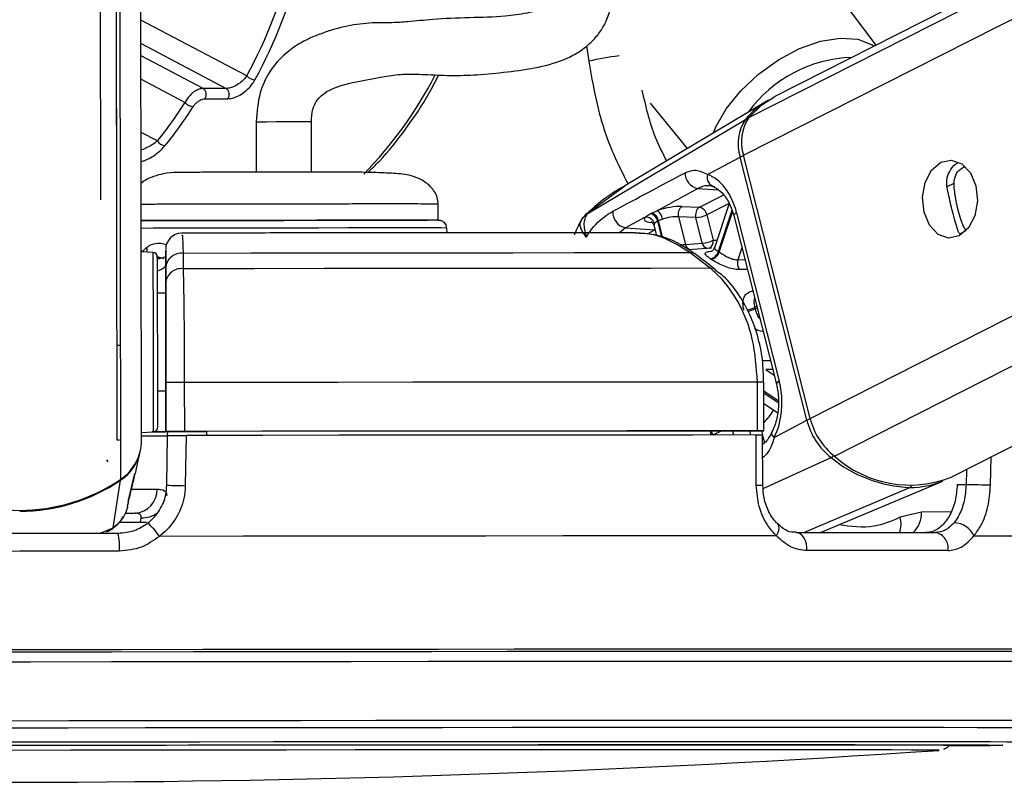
# Model space of a CAD drawing. Header units: millimetres. Extents: x 10 to 13239, y 20 to 10604.
# Tile 123 of 130: x 11790 to 11850, y 2927 to 2973. Entities that reach past the tile are written whole.
import ezdxf

# ---------------------------------------------------------------- set-up
doc = ezdxf.new("R2010")
doc.units = ezdxf.units.MM

msp = doc.modelspace()

# ---------------------------------------------------------------- linework, layer by layer
at = {"color": 8, "linetype": 'Continuous', "lineweight": 25}
for p, q in [((11834.166, 2965.124), (12104.04, 3101.87)), ((11834.488, 2967.442), (12099.864, 3101.908)), ((11838.262, 2948.955), (12139.407, 3101.546)), ((11839.758, 2946.638), (12145.37, 3101.491)), ((11795.867, 2945.213), (11795.671, 3090.889)), ((11803.621, 2970.001), (11797.114, 2973.423)), ((11797.116, 2971.984), (11802.35, 2969.231)), ((11824.519, 2971.856), (11824.65, 2970.899)), ((11800.935, 2969.231), (11797.117, 2971.239)), ((11797.119, 2969.8), (11799.832, 2968.373)), ((11798.125, 2966.005), (11797.124, 2966.532)), ((11846.648, 2963.184), (11847.115, 2963.421)), ((11826.878, 2963.236), (11824.55, 2961.523)), ((11831.361, 2963.081), (11832.618, 2962.995)), ((11831.451, 2961.933), (11832.949, 2962.692)), ((11833.277, 2962.158), (11831.905, 2961.463)), ((11824.574, 2961.532), (11824.55, 2961.523)), ((11833.453, 2961.732), (11832.613, 2959.219)), ((11832.672, 2959.179), (11833.49, 2961.627)), ((11828.557, 2960.994), (11828.454, 2961.004)), ((11828.883, 2961.076), (11829.134, 2960.087)), ((11829.209, 2960.061), (11828.944, 2961.106)), ((11826.916, 2960.668), (11826.548, 2960.364)), ((11828.71, 2960.545), (11828.724, 2960.552)), ((11828.726, 2960.543), (11828.71, 2960.545)), ((11847.473, 2960.304), (11847.855, 2960.498)), ((11834.064, 2959.436), (11833.819, 2958.704)), ((11798.322, 2958.787), (11798.074, 2958.875)), ((11833.819, 2958.704), (11834.247, 2958.712)), ((11834.976, 2955.835), (11834.857, 2955.774)), ((11834.878, 2955.687), (11834.998, 2955.748)), ((11835.335, 2952.504), (11835.816, 2952.521)), ((11835.956, 2951.968), (11835.53, 2951.951)), ((11835.53, 2951.951), (11836.048, 2951.605)), ((11836.299, 2950.04), (11835.42, 2950.627)), ((11835.42, 2950.526), (11836.303, 2949.936)), ((11833.497, 2948.18), (11833.559, 2947.936)), ((11834.622, 2947.937), (11834.559, 2948.183)), ((11835.269, 2948.185), (11835.331, 2947.939)), ((11835.339, 2947.908), (11835.454, 2947.451)), ((11835.378, 2944.652), (11839.552, 2946.544)), ((11849.359, 2944.849), (11849.397, 2946.584)), ((11847.876, 2945.813), (11847.856, 2944.882)), ((11837.867, 2941.935), (11844.404, 2944.711)), ((11846.928, 2943.206), (11845.116, 2943.201)), ((11794.601, 2941.901), (11795.401, 2942.231)), ((11794.994, 2942.005), (11795.401, 2942.231)), ((11797.09, 2942.557), (11795.76, 2942.556)), ((11840.51, 2934.776), (11840.126, 2934.776)), ((11841.108, 2934.776), (11840.51, 2934.776)), ((11850.119, 2928.878), (11850.1, 2928.874)), ((11846.18, 2928.559), (11846.18, 2928.559))]:
    msp.add_line(p, q, dxfattribs=at)
at = {"color": 7, "linetype": 'Continuous', "lineweight": 25}
for p, q in [((12098.924, 3101.917), (11836.095, 2968.741)), ((11846.939, 2945.339), (12154.942, 3101.403)), ((11797.149, 2947.609), (11796.949, 3097.196)), ((11795.649, 2947.614), (11795.458, 3090.31)), ((11795.634, 2959.043), (11795.458, 3090.309)), ((11794.46, 3088.842), (11794.629, 2962.395)), ((11842.319, 2971.895), (11834.972, 2981.703)), ((11802.35, 2969.231), (11800.935, 2969.231)), ((11801.05, 2968.598), (11802.465, 2968.598)), ((11835.596, 2968.457), (11826.876, 2963.239)), ((11828.418, 2968.332), (11830.711, 2965.534)), ((11804.2, 2967.188), (11804.204, 2964.087)), ((11807.603, 2964.115), (11807.599, 2967.192)), ((11824.55, 2961.523), (11834.287, 2967.323)), ((11831.96, 2963.941), (11833.967, 2965.018)), ((11838.064, 2948.849), (11833.967, 2965.018)), ((11838.262, 2948.955), (11834.166, 2965.124)), ((11815.394, 2961.127), (11815.393, 2962.127)), ((11833.281, 2962.152), (11832.374, 2959.439)), ((11828.523, 2961.573), (11828.87, 2961.729)), ((11830.377, 2961.978), (11831.451, 2961.933)), ((11833.745, 2961.597), (11836.369, 2951.242)), ((11828.118, 2961.321), (11826.916, 2960.668)), ((11829.19, 2961.202), (11828.944, 2961.106)), ((11830.163, 2961.34), (11830.591, 2959.65)), ((11831.237, 2961.295), (11830.163, 2961.34)), ((11831.634, 2959.731), (11831.237, 2961.295)), ((11831.905, 2961.463), (11832.301, 2959.899)), ((11833.563, 2961.415), (11836.186, 2951.059)), ((11815.936, 2960.358), (11815.92, 2960.653)), ((11826.916, 2960.668), (11828.71, 2960.545)), ((11828.654, 2960.828), (11828.814, 2960.197)), ((11830.591, 2959.65), (11831.634, 2959.731)), ((11797.269, 2959.187), (11797.117, 2959.252)), ((11797.849, 2959.157), (11797.134, 2959.194)), ((11798.633, 2959.231), (11798.634, 2958.426)), ((11798.633, 2959.212), (11798.633, 2959.231)), ((11798.635, 2958.221), (11798.634, 2959.101)), ((11799.704, 2959.098), (11799.704, 2958.152)), ((11832.191, 2959.422), (11830.766, 2959.317)), ((11832.123, 2958.178), (11830.896, 2959.123)), ((11798.524, 2958.762), (11798.13, 2958.875)), ((11798.634, 2958.426), (11798.637, 2956.643)), ((11798.636, 2957.275), (11798.635, 2958.221)), ((11798.637, 2956.643), (11798.137, 2956.643)), ((11798.637, 2956.643), (11798.637, 2956.644)), ((11798.641, 2953.7), (11798.648, 2948.148)), ((11798.145, 2950.643), (11798.645, 2950.643)), ((11798.648, 2948.156), (11798.644, 2951.156)), ((11798.648, 2948.139), (11798.645, 2950.643)), ((11798.645, 2950.643), (11798.648, 2948.134)), ((11799.779, 2951.159), (11799.783, 2948.159)), ((11835.028, 2948.187), (11835.024, 2951.187)), ((11835.423, 2948.186), (11835.419, 2951.186)), ((11835.421, 2949.868), (11836.257, 2949.31)), ((11836.057, 2947.772), (11838.064, 2948.849)), ((11797.148, 2948.089), (11797.864, 2948.127)), ((11798.648, 2948.156), (11798.648, 2948.148)), ((11798.648, 2948.148), (11801.148, 2948.151)), ((11798.648, 2948.139), (11798.648, 2948.134)), ((11798.757, 2948.139), (11798.648, 2948.139)), ((11798.704, 2944.854), (11798.753, 2947.906)), ((11798.753, 2947.897), (11798.758, 2948.148)), ((11801.148, 2948.157), (11801.148, 2948.151)), ((11801.148, 2948.157), (11801.149, 2947.91)), ((11801.148, 2948.151), (11801.149, 2947.91)), ((11832.133, 2948.181), (11832.13, 2947.935)), ((11832.133, 2948.177), (11835.13, 2948.185)), ((11835.348, 2944.868), (11835.339, 2947.936)), ((11796.849, 2945.978), (11797.061, 2946.899)), ((11796.352, 2943.932), (11796.742, 2945.565)), ((11796.725, 2945.496), (11796.744, 2945.564)), ((11795.401, 2942.231), (11795.857, 2945.153)), ((11838.894, 2941.936), (11846.415, 2945.105)), ((11847.856, 2944.882), (11847.307, 2944.881)), ((11796.295, 2943.571), (11796.336, 2943.747)), ((11796.32, 2943.819), (11796.357, 2943.931)), ((11796.187, 2943.128), (11796.751, 2943.129)), ((11797.09, 2942.557), (11797.124, 2942.852)), ((11845.116, 2943.201), (11843.803, 2942.88)), ((11846.181, 2928.559), (11846.17, 2928.557)), ((11846.17, 2928.557), (11846.18, 2928.559))]:
    msp.add_line(p, q, dxfattribs=at)
at = {"color": 8, "linetype": 'Continuous', "lineweight": 25, "flags": 128}
for points in [[(11832.313, 2966.492), (11832.454, 2966.828), (11833.108, 2967.976), (11834.003, 2969.093), (11835.092, 2970.118), (11836.315, 2970.995), (11837.606, 2971.678), (11838.897, 2972.129), (11840.116, 2972.324), (11841.2, 2972.253), (11842.088, 2971.919), (11842.211, 2971.84)], [(11804.226, 2967.188), (11804.21, 2967.188), (11804.411, 2967.189), (11804.835, 2967.19), (11805.424, 2967.191), (11806.084, 2967.192), (11806.716, 2967.193), (11807.225, 2967.193), (11807.53, 2967.193), (11807.59, 2967.192)], [(11834.174, 2965.093), (11834.173, 2965.093), (11834.115, 2965.077), (11834.06, 2965.058), (11834.01, 2965.038), (11833.967, 2965.018)], [(11833.745, 2961.597), (11833.664, 2961.548), (11833.605, 2961.501), (11833.57, 2961.458), (11833.562, 2961.42), (11833.563, 2961.415)], [(11812.984, 2960.659), (11811.514, 2960.659), (11809.841, 2960.658), (11808.026, 2960.656), (11806.134, 2960.654), (11804.233, 2960.651), (11802.392, 2960.648), (11800.677, 2960.644), (11799.152, 2960.641), (11797.87, 2960.637), (11797.116, 2960.635)], [(11828.348, 2960.337), (11828.483, 2960.42), (11828.71, 2960.545)], [(11832.301, 2959.899), (11832.464, 2959.918), (11832.536, 2959.923)], [(11797.498, 2959.175), (11797.5, 2959.196), (11797.485, 2959.475)], [(11797.849, 2959.157), (11797.849, 2959.155), (11797.85, 2958.928), (11797.85, 2958.341), (11797.852, 2957.433), (11797.853, 2956.267), (11797.855, 2954.922)], [(11797.855, 2954.922), (11797.857, 2953.49), (11797.859, 2952.069), (11797.861, 2950.754), (11797.862, 2949.637), (11797.863, 2948.792), (11797.864, 2948.278), (11797.864, 2948.127)], [(11836.369, 2951.242), (11836.287, 2951.193), (11836.228, 2951.146), (11836.194, 2951.103), (11836.185, 2951.065), (11836.186, 2951.058)], [(11795.799, 2947.608), (11795.721, 2947.609), (11795.649, 2947.614)], [(11836.057, 2947.772), (11835.987, 2947.862), (11835.939, 2947.949), (11835.916, 2948.03), (11835.919, 2948.103), (11835.932, 2948.141)], [(11795.094, 2946.29), (11795.049, 2946.354), (11795.008, 2946.416)], [(11796.541, 2944.599), (11797.106, 2944.6), (11797.656, 2944.602), (11798.099, 2944.604)], [(11797.504, 2942.582), (11797.393, 2942.565), (11797.09, 2942.557)], [(11836.19, 2941.737), (11836.276, 2941.901), (11836.331, 2942.058), (11836.354, 2942.203), (11836.343, 2942.329), (11836.3, 2942.429), (11836.265, 2942.47)], [(11787.863, 2930.376), (11792.687, 2930.382), (11797.493, 2930.388), (11802.257, 2930.394), (11806.953, 2930.398), (11811.554, 2930.403), (11816.035, 2930.406), (11820.373, 2930.409), (11824.543, 2930.412), (11828.522, 2930.413), (11832.289, 2930.414), (11835.824, 2930.415)], [(11835.824, 2930.415), (11839.106, 2930.414), (11842.118, 2930.413), (11844.844, 2930.412), (11847.269, 2930.409), (11849.379, 2930.406), (11851.163, 2930.403), (11852.611, 2930.398), (11853.715, 2930.394), (11854.47, 2930.388), (11854.87, 2930.382), (11854.94, 2930.378)], [(11787.889, 2929.94), (11792.645, 2929.947), (11797.384, 2929.953), (11802.081, 2929.958), (11806.71, 2929.963), (11811.246, 2929.967), (11815.665, 2929.97), (11819.941, 2929.973), (11824.052, 2929.976), (11827.976, 2929.977), (11831.69, 2929.978), (11835.174, 2929.979)], [(11835.174, 2929.979), (11838.411, 2929.978), (11841.381, 2929.977), (11844.068, 2929.976), (11846.459, 2929.973), (11848.539, 2929.97), (11850.298, 2929.967), (11851.726, 2929.963), (11852.814, 2929.958), (11853.558, 2929.953), (11853.953, 2929.947), (11854.021, 2929.942)], [(11786.757, 2929.07), (11791.425, 2929.076), (11796.083, 2929.082), (11800.705, 2929.088), (11805.263, 2929.092), (11809.733, 2929.097), (11814.087, 2929.1), (11818.301, 2929.103), (11822.352, 2929.105), (11826.215, 2929.107), (11829.869, 2929.108), (11833.293, 2929.108)], [(11833.293, 2929.108), (11836.467, 2929.108), (11839.373, 2929.107), (11841.994, 2929.105), (11844.315, 2929.103), (11846.324, 2929.1), (11848.008, 2929.097), (11849.358, 2929.092), (11850.366, 2929.088), (11851.026, 2929.082), (11851.335, 2929.076), (11851.36, 2929.074)]]:
    msp.add_lwpolyline(points, dxfattribs=at)
at = {"color": 7, "linetype": 'Continuous', "lineweight": 25, "flags": 128}
for points in [[(11834.488, 2967.442), (11835.294, 2968.231), (11836.095, 2968.741)], [(11846.292, 2964.696), (11846.947, 2964.834), (11847.589, 2964.607), (11848.122, 2964.049), (11848.462, 2963.246), (11848.56, 2962.32), (11848.399, 2961.411), (11848.005, 2960.659), (11847.437, 2960.177), (11846.782, 2960.039), (11846.14, 2960.267), (11845.608, 2960.824), (11845.267, 2961.627), (11845.17, 2962.553), (11845.33, 2963.462), (11845.724, 2964.214), (11846.292, 2964.696)], [(11803.89, 2964.111), (11803.922, 2964.111), (11804.192, 2964.11)], [(11807.596, 2964.115), (11807.844, 2964.116), (11807.89, 2964.116)], [(11797.115, 2961.107), (11797.974, 2961.11), (11799.159, 2961.114), (11800.602, 2961.117), (11802.249, 2961.121), (11804.036, 2961.124), (11805.894, 2961.127), (11807.753, 2961.129), (11809.54, 2961.131), (11811.187, 2961.132), (11812.63, 2961.132)], [(11798.098, 2961.111), (11797.189, 2961.107), (11797.115, 2961.107)], [(11815.394, 2961.127), (11815.246, 2961.129), (11814.739, 2961.13), (11813.893, 2961.131), (11812.74, 2961.132), (11811.323, 2961.132), (11809.698, 2961.131), (11807.926, 2961.129), (11806.077, 2961.127), (11804.22, 2961.124), (11802.428, 2961.121), (11800.769, 2961.118), (11799.307, 2961.114), (11798.098, 2961.111)], [(11812.63, 2961.132), (11813.815, 2961.132), (11814.695, 2961.131), (11814.732, 2961.13)], [(11830.896, 2959.123), (11827.398, 2959.122), (11823.757, 2959.12), (11819.987, 2959.117), (11816.101, 2959.114), (11812.114, 2959.111), (11808.042, 2959.107), (11803.9, 2959.103), (11799.704, 2959.098)], [(11798.139, 2954.853), (11798.138, 2956.125), (11798.136, 2957.228), (11798.135, 2958.086), (11798.134, 2958.641), (11798.134, 2958.856), (11798.134, 2958.858)], [(11832.123, 2958.178), (11828.494, 2958.176), (11824.714, 2958.174), (11820.797, 2958.172), (11816.758, 2958.169), (11812.612, 2958.165), (11808.377, 2958.162), (11804.069, 2958.157), (11799.704, 2958.152)], [(11798.137, 2956.643), (11798.137, 2956.778), (11798.137, 2956.943)], [(11798.637, 2956.644), (11798.637, 2956.588), (11798.637, 2956.422), (11798.638, 2956.151), (11798.638, 2955.786), (11798.639, 2955.341), (11798.639, 2954.832), (11798.64, 2954.278), (11798.641, 2953.7)], [(11798.148, 2948.427), (11798.148, 2948.57), (11798.147, 2949.056), (11798.146, 2949.855), (11798.145, 2950.912), (11798.143, 2952.155), (11798.141, 2953.499), (11798.139, 2954.853)], [(11798.145, 2950.343), (11798.145, 2950.395), (11798.145, 2950.643)], [(11835.024, 2951.187), (11831.094, 2951.185), (11826.993, 2951.183), (11822.738, 2951.18), (11818.346, 2951.177), (11813.835, 2951.173), (11809.224, 2951.169), (11804.533, 2951.164), (11799.779, 2951.159)], [(11798.861, 2948.127), (11798.499, 2948.126), (11797.797, 2948.124)], [(11835.028, 2948.187), (11831.098, 2948.185), (11826.997, 2948.183), (11822.742, 2948.18), (11818.35, 2948.177), (11813.839, 2948.173), (11809.228, 2948.169), (11804.537, 2948.164), (11799.783, 2948.159)], [(11799.89, 2947.909), (11799.858, 2945.91), (11799.84, 2944.822)], [(11834.943, 2947.937), (11831.031, 2947.935), (11826.951, 2947.933), (11822.718, 2947.93), (11818.35, 2947.927), (11813.865, 2947.923), (11809.28, 2947.919), (11804.616, 2947.914), (11799.89, 2947.909)], [(11832.133, 2948.181), (11828.634, 2948.18), (11825.003, 2948.178), (11821.252, 2948.176), (11817.393, 2948.173), (11813.439, 2948.169), (11809.405, 2948.166), (11805.303, 2948.162), (11801.148, 2948.157)], [(11834.952, 2944.849), (11834.946, 2946.849), (11834.943, 2947.937)], [(11835.13, 2948.185), (11835.264, 2948.185), (11835.36, 2948.186), (11835.413, 2948.186), (11835.421, 2948.186), (11835.384, 2948.186), (11835.303, 2948.187), (11835.183, 2948.187), (11835.028, 2948.187)], [(11783.605, 2941.886), (11785.116, 2941.888), (11786.628, 2941.89), (11788.142, 2941.893), (11789.657, 2941.895), (11791.171, 2941.897), (11792.685, 2941.899), (11794.198, 2941.901), (11795.709, 2941.902)], [(11836.19, 2941.737), (11832.007, 2941.735), (11827.619, 2941.733), (11823.048, 2941.73), (11818.317, 2941.727), (11813.447, 2941.723), (11808.463, 2941.718), (11803.388, 2941.713), (11798.247, 2941.707)], [(11837.415, 2941.935), (11838.56, 2941.935), (11839.684, 2941.936), (11840.788, 2941.936), (11841.87, 2941.936), (11842.93, 2941.936), (11843.967, 2941.936), (11844.982, 2941.935), (11845.974, 2941.935)], [(11838.059, 2940.829), (11838.06, 2941.038), (11838.031, 2941.243), (11837.976, 2941.435), (11837.897, 2941.604), (11837.796, 2941.745), (11837.678, 2941.849), (11837.55, 2941.914), (11837.415, 2941.935)], [(11848.338, 2941.737), (11851.425, 2941.735), (11854.215, 2941.733), (11856.693, 2941.73), (11858.848, 2941.727), (11860.67, 2941.723), (11862.149, 2941.718), (11863.279, 2941.713), (11864.055, 2941.707)], [(11795.792, 2940.796), (11794.261, 2940.794), (11792.728, 2940.792), (11791.193, 2940.79), (11789.658, 2940.788), (11788.123, 2940.786), (11786.589, 2940.784), (11785.056, 2940.781), (11783.525, 2940.779)], [(11846.733, 2940.829), (11845.728, 2940.829), (11844.7, 2940.829), (11843.648, 2940.829), (11842.574, 2940.829), (11841.478, 2940.829), (11840.359, 2940.829), (11839.22, 2940.829), (11838.059, 2940.829)], [(11840.262, 2934.631), (11836.567, 2934.631), (11832.639, 2934.63), (11828.496, 2934.628), (11824.16, 2934.626), (11819.652, 2934.623), (11814.994, 2934.619), (11810.211, 2934.615), (11805.325, 2934.61), (11800.361, 2934.605), (11795.344, 2934.599), (11790.298, 2934.592), (11785.249, 2934.585)], [(11840.198, 2934.631), (11836.508, 2934.631), (11832.584, 2934.63), (11828.447, 2934.628), (11824.116, 2934.626), (11819.614, 2934.623), (11814.962, 2934.619), (11810.185, 2934.615), (11805.305, 2934.61), (11800.347, 2934.605), (11795.336, 2934.599), (11790.297, 2934.592), (11785.255, 2934.585)], [(11840.126, 2934.776), (11836.84, 2934.775), (11832.939, 2934.774), (11828.828, 2934.773), (11824.526, 2934.77), (11820.054, 2934.767), (11815.434, 2934.764), (11810.689, 2934.76), (11805.841, 2934.755), (11800.915, 2934.749), (11795.933, 2934.744), (11790.921, 2934.737), (11785.903, 2934.73)], [(11860.73, 2934.581), (11860.993, 2934.585), (11861.127, 2934.592), (11860.904, 2934.599), (11860.327, 2934.605), (11859.397, 2934.61), (11858.121, 2934.615), (11856.503, 2934.619), (11854.552, 2934.623), (11852.278, 2934.626), (11849.692, 2934.628), (11846.807, 2934.63), (11843.637, 2934.631), (11840.198, 2934.631)], [(11860.73, 2934.58), (11861.083, 2934.585), (11861.217, 2934.592), (11860.994, 2934.599), (11860.416, 2934.605), (11859.486, 2934.61), (11858.207, 2934.615), (11856.587, 2934.619), (11854.634, 2934.623), (11852.357, 2934.626), (11849.768, 2934.628), (11846.879, 2934.63), (11843.705, 2934.631), (11840.262, 2934.631)], [(11860.881, 2934.721), (11861.034, 2934.723), (11861.472, 2934.73), (11861.559, 2934.737), (11861.297, 2934.744), (11860.685, 2934.749), (11859.727, 2934.755), (11858.428, 2934.76), (11856.794, 2934.764), (11854.833, 2934.767), (11852.555, 2934.77), (11849.97, 2934.773), (11847.091, 2934.774), (11843.933, 2934.775), (11841.108, 2934.776)], [(11785.289, 2933.995), (11790.293, 2934.002), (11795.294, 2934.009), (11800.267, 2934.015), (11805.187, 2934.02), (11810.03, 2934.025), (11814.772, 2934.029), (11819.388, 2934.033), (11823.856, 2934.036), (11828.154, 2934.038), (11832.26, 2934.04), (11836.154, 2934.041), (11839.817, 2934.041)], [(11839.817, 2934.041), (11843.229, 2934.041), (11846.375, 2934.04), (11849.238, 2934.038), (11851.805, 2934.036), (11854.062, 2934.033), (11855.998, 2934.029), (11857.603, 2934.025), (11858.87, 2934.02), (11859.793, 2934.015), (11860.366, 2934.009), (11860.587, 2934.002), (11860.589, 2934.001)], [(11785.163, 2928.866), (11789.674, 2928.873), (11794.186, 2928.879), (11798.669, 2928.884), (11803.097, 2928.889), (11807.443, 2928.893), (11811.679, 2928.896), (11815.779, 2928.899), (11819.718, 2928.902), (11823.472, 2928.903), (11827.018, 2928.904), (11830.333, 2928.905)], [(11786.202, 2928.872), (11790.832, 2928.878), (11795.455, 2928.884), (11800.045, 2928.889), (11804.573, 2928.894), (11809.014, 2928.898), (11813.341, 2928.902), (11817.53, 2928.905), (11821.555, 2928.907), (11825.393, 2928.909), (11829.021, 2928.91), (11832.419, 2928.91)], [(11830.333, 2928.905), (11833.398, 2928.904), (11836.193, 2928.903), (11838.701, 2928.902), (11840.907, 2928.899), (11842.797, 2928.896), (11844.36, 2928.893), (11845.586, 2928.889), (11846.466, 2928.884), (11846.997, 2928.879), (11847.174, 2928.873), (11847.174, 2928.873)], [(11832.419, 2928.91), (11835.566, 2928.91), (11838.443, 2928.909), (11841.034, 2928.907), (11843.324, 2928.905), (11845.299, 2928.902), (11846.947, 2928.898), (11848.26, 2928.894), (11849.228, 2928.889), (11849.847, 2928.884), (11850.113, 2928.878), (11850.119, 2928.878)], [(11846.18, 2928.559), (11846.18, 2928.559), (11845.982, 2928.565), (11845.427, 2928.57), (11844.521, 2928.575), (11843.267, 2928.579), (11841.674, 2928.582), (11839.753, 2928.585), (11837.515, 2928.588), (11834.975, 2928.589), (11832.148, 2928.59), (11829.053, 2928.59), (11825.708, 2928.59), (11822.136, 2928.589), (11818.359, 2928.587), (11814.401, 2928.584), (11810.286, 2928.581), (11806.04, 2928.578), (11801.692, 2928.573), (11797.267, 2928.568), (11792.794, 2928.563), (11788.302, 2928.557)]]:
    msp.add_lwpolyline(points, dxfattribs=at)
at = {"color": 8, "linetype": 'Continuous', "lineweight": 25}
for centre, radius, start, end in [((11827.636, 2959.38), 11.899, 95.39582, 104.53059), ((11841.084, 2962.941), 8.204, 91.75317, 143.92563), ((11792.616, 2981.722), 25.428, 315.71578, 332.61111), ((11834.392, 2967.134), 0.216, 83.5864, 118.9996), ((11813.899, 2671.223), 289.438, 89.60005, 90.18129), ((11832.057, 2959.815), 0.432, 191.32917, 252.74389), ((11831.867, 2959.813), 0.443, 295.24796, 11.24774), ((11831.02, 2959.738), 0.437, 191.51913, 250.78676), ((11832.179, 2957.735), 0.446, 52.1645, 97.19356), ((11834.093, 2957.355), 1.756, 279.93665, 295.77758), ((11834.124, 2957.321), 1.799, 280.15443, 294.8052), ((11835.156, 2907.923), 43.264, 89.65201, 90.17505), ((11831.375, 2952.421), 5.508, 317.29333, 327.55261), ((11838.518, 2947.921), 1.033, 103.88381, 116.09121), ((11831.511, 2947.714), 0.734, 17.2323, 31.88348), ((11831.575, 2947.738), 0.733, 15.65422, 36.77908), ((11839.333, 2946.972), 0.48, 297.08415, 321.78), ((11795.73, 2945.144), 0.128, 3.83957, 25.17054), ((11835.041, 2947.163), 2.315, 267.80171, 277.61524), ((11844.31, 2944.913), 0.223, 294.82976, 330.3363), ((11797.203, 2944.418), 1.568, 267.12343, 306.18175), ((11842.374, 2942.48), 1.483, 338.46394, 15.63445), ((11843.472, 2943.137), 1.646, 313.11382, 2.23848)]:
    msp.add_arc(centre, radius, start, end, dxfattribs=at)
at = {"color": 7, "linetype": 'Continuous', "lineweight": 25}
for centre, radius, start, end in [((11804.194, 2970.553), 0.795, 223.92014, 264.95399), ((11800.645, 2968.851), 0.478, 327.94771, 52.65436), ((11802.06, 2968.851), 0.478, 327.94771, 52.65436), ((11800.395, 2968.83), 0.725, 219.07866, 264.17846), ((11838.191, 2964.138), 5.038, 119.66474, 140.79037), ((11836.477, 2965.844), 2.642, 145.95886, 198.2181), ((11836.689, 2965.955), 2.656, 145.95683, 198.22686), ((11798.668, 2966.34), 0.638, 211.62683, 262.95488), ((11831.544, 2964.031), 0.968, 178.62761, 259.12422), ((11832.532, 2963.761), 0.599, 162.50223, 256.32943), ((11827.099, 2961.619), 0.969, 175.92397, 259.11418), ((11828.281, 2960.957), 0.613, 11.18959, 72.77193), ((11828.343, 2960.988), 0.613, 11.18149, 72.98164), ((11828.408, 2961.089), 0.789, 8.16526, 54.16915), ((11830.744, 2961.501), 0.602, 127.54606, 195.51383), ((11831.818, 2961.456), 0.602, 127.54608, 195.51381), ((11831.321, 2961.354), 0.594, 10.61195, 77.40798), ((11828.168, 2960.788), 0.535, 14.99668, 95.3299), ((11831.144, 2963.07), 1.777, 273.00232, 295.33003), ((11799.633, 2959.343), 1, 91.48754, 180.11937), ((11831.54, 2961.507), 1.778, 273.00311, 295.32237), ((11797.834, 2958.858), 0.3, 0.07703, 87.07703), ((11799.587, 2958.151), 0.955, 82.93503, 175.77589), ((11830.953, 2958.678), 0.449, 53.66045, 97.23059), ((11832.001, 2959.388), 0.635, 281.71505, 344.57222), ((11832.055, 2959.359), 0.642, 281.54178, 343.79037), ((11829.152, 2953.977), 6.282, 55.91541, 56.55911), ((11829.871, 2955.328), 4.114, 55.78789, 56.69166), ((11834.467, 2958.5), 0.679, 162.54221, 215.92602), ((11799.588, 2957.205), 0.954, 83.02184, 175.77622), ((11815.214, 2950.75), 20.275, 14.09383, 14.34596), ((11799.756, 2735.423), 215.736, 89.99368, 90.29515), ((11842.171, 2949.868), 4.232, 193.92941, 231.75933), ((11842.394, 2949.981), 4.258, 193.94327, 231.75075), ((11797.848, 2948.427), 0.3, 273.07703, 0.07703), ((11794.253, 2947.618), 2.896, 303.86425, 359.83136), ((11797.06, 3132.53), 184.653, 270.02243, 270.52537), ((11797.811, 3017.704), 69.575, 270.06005, 270.68999), ((11799.818, 2709.179), 238.98, 90.00834, 90.28049), ((11794.238, 2947.557), 2.899, 303.96574, 346.87298), ((11844.754, 2952.974), 8.271, 231.02727, 267.57427), ((11844.403, 2951.814), 6.954, 228.09942, 291.39102), ((11789.64, 2954.425), 11.119, 236.09702, 304.05741), ((11789.652, 2954.32), 11.07, 270.01425, 304.09319), ((11796.673, 2944.554), 1.427, 273.1283, 1.98924), ((11799.875, 2966.19), 21.368, 266.85927, 269.90651), ((11844.441, 2949.852), 5.141, 269.58485, 292.58096), ((11842.858, 2683.058), 261.872, 88.57737, 88.90642), ((11795.331, 2939.838), 3.463, 32.65327, 50.68333), ((11847.07, 2941.153), 1.396, 24.70972, 87.73386), ((11792.258, 2941.087), 3.545, 355.28147, 13.29295), ((11845.819, 2941.015), 0.933, 348.48575, 80.45908), ((11846.832, 3111.69), 182.844, 270.00356, 271.02931), ((11846.499, 3157.729), 228.883, 270.11202, 270.90152), ((11788.539, 3773.376), 846.782, 266.251576, 273.902475)]:
    msp.add_arc(centre, radius, start, end, dxfattribs=at)
for centre, major_axis, ratio, start_param, end_param in [((11787.79, 2986.76), (-0.238, 27.599), 0.718698, 4.053659, 4.669369), ((11788.068, 2986.762), (-0.238, 27.999), 0.718532, 4.053752, 4.669462), ((11784.962, 2986.76), (-0.238, 27.599), 0.718698, 3.855149, 3.977102), ((11785.24, 2986.762), (-0.238, 27.999), 0.718532, 3.855242, 3.977195), ((11831.425, 2960.352), (-0.084, 3.691), 0.672031, 5.041113, 6.031779), ((11829.499, 2961.503), (1.37, 0.293), 0.275199, 0.81797, 1.987664), ((11829.438, 2961.472), (1.37, 0.293), 0.275199, 2.80387, 3.854843), ((11829.599, 2961.033), (0.885, 0.169), 0.295196, 0.825135, 1.994828), ((11834.048, 2949.996), (-0.084, 3.691), 0.672031, 4.050448, 5.041113)]:
    msp.add_ellipse(centre, major_axis=major_axis, ratio=ratio, start_param=start_param, end_param=end_param, dxfattribs=at)
at = {"color": 8, "linetype": 'Continuous', "lineweight": 25}
msp.add_ellipse((11829.538, 2961.002), major_axis=(0.885, 0.169), ratio=0.295196, start_param=2.811034, end_param=3.159145, dxfattribs=at)
at = {"color": 7, "linetype": 'Continuous', "lineweight": 25}
for points, knots in [([(11807.599, 2967.192), (11807.612, 2967.451), (11807.636, 2967.908), (11807.954, 2968.608), (11808.819, 2969.295), (11810.22, 2969.622), (11811.832, 2969.928), (11813.256, 2970.145), (11814.687, 2970.089), (11816.206, 2970.011), (11817.823, 2970.061), (11819.586, 2970.233), (11821.529, 2970.484), (11823.07, 2970.933), (11824.175, 2971.538), (11824.865, 2972.1), (11825.385, 2972.728), (11825.917, 2973.696), (11826.208, 2975.216), (11825.832, 2977.357), (11824.733, 2979.867), (11823.594, 2981.598), (11822.949, 2982.577)], [0, 0, 0, 0, 0.022111, 0.0389, 0.072371, 0.146112, 0.207467, 0.244245, 0.286123, 0.338201, 0.395145, 0.45656, 0.515373, 0.57069, 0.597552, 0.623297, 0.646213, 0.667451, 0.719432, 0.785482, 0.878678, 1, 1, 1, 1]), ([(11820.314, 2980.375), (11820.691, 2979.822), (11821.415, 2978.76), (11822.206, 2977.226), (11822.625, 2976.045), (11822.722, 2975.289), (11822.672, 2974.878), (11822.581, 2974.678), (11822.473, 2974.547), (11822.349, 2974.437), (11822.166, 2974.315), (11821.67, 2974.064), (11820.757, 2973.822), (11819.281, 2973.618), (11817.26, 2973.587), (11815.155, 2973.497), (11813.677, 2973.333), (11812.566, 2973.261), (11811.404, 2973.28), (11809.992, 2973.152), (11808.421, 2972.711), (11807.11, 2972.173), (11806.005, 2971.426), (11805.078, 2970.453), (11804.33, 2968.972), (11804.244, 2967.793), (11804.2, 2967.188)], [0, 0, 0, 0, 0.081486, 0.156451, 0.209808, 0.236249, 0.252028, 0.260859, 0.264636, 0.269364, 0.27586, 0.284671, 0.321186, 0.366566, 0.438204, 0.515029, 0.575324, 0.614341, 0.653057, 0.706235, 0.760365, 0.814825, 0.849626, 0.893234, 0.94525, 1, 1, 1, 1]), ([(11803.621, 2970.001), (11803.569, 2969.932), (11803.45, 2969.774), (11803.196, 2969.556), (11802.9, 2969.375), (11802.601, 2969.254), (11802.433, 2969.239), (11802.35, 2969.231)], [0, 0, 0, 0, 0.1749076, 0.3963626, 0.6042791, 0.8032174, 1, 1, 1, 1]), ([(11811.067, 2964.072), (11811.306, 2964.3), (11812.134, 2965.089), (11813.396, 2966.714), (11814.62, 2968.488), (11815.23, 2969.678), (11815.426, 2970.06)], [0, 0, 0, 0, 0.140372, 0.487497, 0.83528, 1, 1, 1, 1]), ([(11802.465, 2968.598), (11802.579, 2968.61), (11802.808, 2968.633), (11803.205, 2968.817), (11803.591, 2969.091), (11803.915, 2969.421), (11804.06, 2969.657), (11804.124, 2969.761)], [0, 0, 0, 0, 0.199756, 0.399866, 0.607022, 0.826553, 1, 1, 1, 1]), ([(11800.935, 2969.231), (11800.856, 2969.222), (11800.697, 2969.205), (11800.432, 2969.069), (11800.18, 2968.868), (11799.968, 2968.624), (11799.875, 2968.452), (11799.832, 2968.373)], [0, 0, 0, 0, 0.203156, 0.404338, 0.608435, 0.821707, 1, 1, 1, 1]), ([(11800.322, 2968.109), (11800.353, 2968.154), (11800.422, 2968.251), (11800.567, 2968.39), (11800.734, 2968.505), (11800.904, 2968.583), (11801.001, 2968.593), (11801.05, 2968.598)], [0, 0, 0, 0, 0.182942, 0.399983, 0.604335, 0.802378, 1, 1, 1, 1]), ([(11846.689, 2963.142), (11846.673, 2963.345), (11846.642, 2963.75), (11846.909, 2964.274), (11847.158, 2964.585), (11847.331, 2964.644), (11847.333, 2964.645)], [0, 0, 0, 0, 0.329333, 0.658152, 0.996912, 1, 1, 1, 1]), ([(11815.392, 2962.127), (11815.38, 2962.26), (11815.355, 2962.532), (11815.175, 2962.898), (11814.927, 2963.207), (11814.532, 2963.538), (11813.992, 2963.803), (11813.252, 2963.984), (11812.481, 2964.022), (11811.127, 2964.078), (11809.718, 2964.093), (11808.268, 2964.092), (11806.758, 2964.091), (11805.234, 2964.089), (11803.756, 2964.086), (11802.366, 2964.083), (11801.11, 2964.079), (11800.015, 2964.072), (11799.292, 2964.067), (11798.702, 2964.054), (11797.872, 2963.83), (11797.381, 2963.615), (11797.145, 2963.414), (11797.112, 2963.386)], [0, 0, 0, 0, 0.016089, 0.032678, 0.050008, 0.067954, 0.104864, 0.143894, 0.226852, 0.301894, 0.370054, 0.433192, 0.4948, 0.555582, 0.615534, 0.675301, 0.736918, 0.800644, 0.866562, 0.928438, 0.959954, 0.994385, 1, 1, 1, 1]), ([(11826.132, 2961.688), (11826.882, 2962.087), (11828.362, 2962.873), (11829.845, 2963.664), (11830.576, 2964.055)], [0, 0, 0, 0, 0.506731, 1, 1, 1, 1]), ([(11830.576, 2964.055), (11830.773, 2964.13), (11831.035, 2964.23), (11831.486, 2964.187), (11831.754, 2964.048), (11831.96, 2963.941)], [0, 0, 0, 0, 0.417847, 0.554035, 1, 1, 1, 1]), ([(11847.115, 2963.421), (11847.137, 2963.585), (11847.18, 2963.912), (11847.442, 2964.27), (11847.679, 2964.374), (11847.774, 2964.416)], [0, 0, 0, 0, 0.376071, 0.751629, 1, 1, 1, 1]), ([(11847.855, 2960.498), (11847.787, 2960.605), (11847.66, 2960.8), (11847.487, 2961.306), (11847.334, 2961.873), (11847.212, 2962.464), (11847.132, 2962.986), (11847.12, 2963.284), (11847.115, 2963.421)], [0, 0, 0, 0, 0.2046404, 0.3763271, 0.5488298, 0.7033597, 0.8642831, 1, 1, 1, 1]), ([(11826.816, 2963.198), (11826.767, 2963.172), (11826.048, 2962.789), (11825.278, 2962.236), (11824.641, 2961.633), (11824.555, 2961.552)], [0, 0, 0, 0, 0.059425, 0.873046, 1, 1, 1, 1]), ([(11831.361, 2963.081), (11830.563, 2962.648), (11829.733, 2962.197), (11828.903, 2961.747), (11828.87, 2961.729)], [0, 0, 0, 0, 0.96104, 1, 1, 1, 1]), ([(11832.39, 2963.179), (11832.24, 2963.22), (11831.892, 2963.314), (11831.554, 2963.166), (11831.361, 2963.081)], [0, 0, 0, 0, 0.429792, 1, 1, 1, 1]), ([(11832.285, 2963.201), (11832.356, 2963.171), (11832.566, 2963.082), (11832.953, 2962.744), (11833.34, 2962.141), (11833.496, 2961.633), (11833.563, 2961.415)], [0, 0, 0, 0, 0.151545, 0.446572, 0.76265, 1, 1, 1, 1]), ([(11847.374, 2960.435), (11847.332, 2960.567), (11847.246, 2960.831), (11847.085, 2961.422), (11846.928, 2962.053), (11846.792, 2962.639), (11846.723, 2962.975), (11846.689, 2963.142)], [0, 0, 0, 0, 0.2220659, 0.4457494, 0.6401361, 0.8216557, 1, 1, 1, 1]), ([(11824.542, 2961.565), (11824.513, 2961.538), (11824.451, 2961.48), (11824.366, 2961.371), (11824.292, 2961.273), (11824.236, 2961.195), (11824.197, 2961.137), (11824.176, 2961.103), (11824.165, 2961.086), (11824.159, 2961.078), (11824.157, 2961.074), (11824.155, 2961.072), (11824.154, 2961.071), (11824.154, 2961.07), (11824.154, 2961.07), (11824.154, 2961.07), (11824.154, 2961.07), (11824.154, 2961.07)], [0, 0, 0, 0, 0.2106, 0.447515, 0.619612, 0.788551, 0.892371, 0.946192, 0.972986, 0.986287, 0.992836, 0.996506, 0.998476, 0.99908, 0.999512, 0.999625, 1, 1, 1, 1]), ([(11824.55, 2961.523), (11824.494, 2961.429), (11824.378, 2961.235), (11824.339, 2960.862), (11824.386, 2960.48), (11824.476, 2960.231), (11824.516, 2960.117)], [0, 0, 0, 0, 0.26183, 0.541731, 0.790394, 1, 1, 1, 1]), ([(11824.517, 2960.116), (11824.552, 2960.174), (11824.851, 2960.664), (11825.425, 2961.263), (11825.958, 2961.584), (11826.132, 2961.688)], [0, 0, 0, 0, 0.082245, 0.70078, 1, 1, 1, 1]), ([(11828.118, 2961.321), (11828.143, 2961.341), (11828.235, 2961.414), (11828.367, 2961.489), (11828.463, 2961.543)], [0, 0, 0, 0, 0.27455, 1, 1, 1, 1]), ([(11828.463, 2961.543), (11828.468, 2961.545), (11828.488, 2961.555), (11828.507, 2961.566), (11828.523, 2961.573)], [0, 0, 0, 0, 0.237607, 1, 1, 1, 1]), ([(11815.911, 2960.681), (11815.905, 2960.726), (11815.893, 2960.82), (11815.819, 2960.937), (11815.731, 2961.024), (11815.643, 2961.078), (11815.567, 2961.106), (11815.513, 2961.119), (11815.483, 2961.123), (11815.464, 2961.125), (11815.446, 2961.126), (11815.423, 2961.127), (11815.373, 2961.128), (11815.209, 2961.129), (11814.851, 2961.13), (11814.7, 2961.13)], [0, 0, 0, 0, 0.031824, 0.066313, 0.095081, 0.119364, 0.139053, 0.152862, 0.161563, 0.170318, 0.183891, 0.213449, 0.320424, 0.712263, 1, 1, 1, 1]), ([(11824.292, 2961.325), (11824.125, 2961.03), (11823.931, 2960.684), (11823.789, 2960.298), (11823.768, 2960.242)], [0, 0, 0, 0, 0.854472, 1, 1, 1, 1]), ([(11828.494, 2961.05), (11828.492, 2961.051), (11828.484, 2961.053), (11828.535, 2961.028), (11828.62, 2960.945), (11828.636, 2960.858), (11828.642, 2960.825)], [0, 0, 0, 0, 0.094632, 0.393172, 0.772781, 1, 1, 1, 1]), ([(11828.883, 2961.076), (11828.822, 2961.04), (11828.737, 2960.99), (11828.696, 2960.941), (11828.684, 2960.927)], [0, 0, 0, 0, 0.718657, 1, 1, 1, 1]), ([(11828.944, 2961.106), (11828.929, 2961.099), (11828.908, 2961.089), (11828.888, 2961.078), (11828.883, 2961.076)], [0, 0, 0, 0, 0.763564, 1, 1, 1, 1]), ([(11827.492, 2960.365), (11827.077, 2960.365), (11825.447, 2960.364), (11822.471, 2960.363), (11818.515, 2960.36), (11814.412, 2960.357), (11810.19, 2960.354), (11805.865, 2960.35), (11802.331, 2960.346), (11800.239, 2960.344), (11799.632, 2960.343)], [0, 0, 0, 0, 0.050579, 0.198706, 0.346846, 0.494983, 0.643115, 0.791246, 0.939372, 1, 1, 1, 1]), ([(11831.217, 2959.038), (11830.822, 2959.306), (11830.03, 2959.843), (11828.762, 2960.287), (11827.909, 2960.329), (11827.509, 2960.349)], [0, 0, 0, 0, 0.346059, 0.693888, 1, 1, 1, 1]), ([(11847.473, 2960.304), (11847.446, 2960.324), (11847.399, 2960.359), (11847.382, 2960.412), (11847.374, 2960.435)], [0, 0, 0, 0, 0.571908, 1, 1, 1, 1]), ([(11832.13, 2958.766), (11832.082, 2958.798), (11831.946, 2958.891), (11831.818, 2959.019), (11831.808, 2959.128), (11831.935, 2959.201), (11832.124, 2959.224), (11832.22, 2959.236)], [0, 0, 0, 0, 0.116777, 0.333083, 0.551924, 0.773891, 1, 1, 1, 1]), ([(11832.368, 2959.442), (11832.348, 2959.391), (11832.307, 2959.293), (11832.213, 2959.223), (11832.17, 2959.204), (11832.174, 2959.206), (11832.175, 2959.206)], [0, 0, 0, 0, 0.337257, 0.6518, 0.898388, 1, 1, 1, 1]), ([(11832.672, 2959.179), (11832.742, 2959.133), (11832.882, 2959.04), (11833.149, 2958.888), (11833.427, 2958.765), (11833.658, 2958.705), (11833.778, 2958.704), (11833.819, 2958.704)], [0, 0, 0, 0, 0.219935, 0.440362, 0.663194, 0.885479, 1, 1, 1, 1]), ([(11798.591, 2958.875), (11798.509, 2958.844), (11798.397, 2958.803), (11798.212, 2958.758), (11798.164, 2958.746)], [0, 0, 0, 0, 0.741082, 1, 1, 1, 1]), ([(11832.445, 2958.094), (11832.159, 2958.314), (11831.75, 2958.63), (11831.341, 2958.944), (11831.219, 2959.039)], [0, 0, 0, 0, 0.699971, 1, 1, 1, 1]), ([(11833.917, 2958.102), (11833.854, 2958.103), (11833.671, 2958.106), (11833.321, 2958.181), (11832.896, 2958.337), (11832.492, 2958.534), (11832.286, 2958.665), (11832.184, 2958.73)], [0, 0, 0, 0, 0.11958, 0.349276, 0.573042, 0.788458, 1, 1, 1, 1]), ([(11799.704, 2958.152), (11799.717, 2957.641), (11799.743, 2956.619), (11799.768, 2954.255), (11799.778, 2952.337), (11799.779, 2951.301), (11799.779, 2951.159)], [0, 0, 0, 0, 0.317082, 0.634492, 0.949901, 1, 1, 1, 1]), ([(11835.024, 2951.187), (11834.962, 2952.08), (11834.837, 2953.866), (11833.881, 2956.238), (11832.861, 2957.571), (11832.223, 2958.096), (11832.123, 2958.178)], [0, 0, 0, 0, 0.313657, 0.62715, 0.941624, 1, 1, 1, 1]), ([(11835.405, 2951.186), (11835.393, 2951.638), (11835.368, 2952.62), (11835.05, 2954.085), (11834.517, 2955.522), (11833.759, 2956.775), (11833.051, 2957.641), (11832.556, 2957.975), (11832.429, 2958.061)], [0, 0, 0, 0, 0.163162, 0.35413, 0.546079, 0.739641, 0.933179, 1, 1, 1, 1]), ([(11798.644, 2951.156), (11798.644, 2951.28), (11798.643, 2952.187), (11798.641, 2953.866), (11798.638, 2955.934), (11798.637, 2956.828), (11798.636, 2957.275)], [0, 0, 0, 0, 0.050068, 0.3653071, 0.6826892, 1, 1, 1, 1]), ([(11834.19, 2955.602), (11834.174, 2955.676), (11834.127, 2955.887), (11834.131, 2956.212), (11834.241, 2956.512), (11834.45, 2956.72), (11834.658, 2956.762), (11834.763, 2956.782)], [0, 0, 0, 0, 0.116736, 0.333016, 0.551919, 0.773862, 1, 1, 1, 1]), ([(11795.791, 2953.433), (11795.788, 2953.433), (11795.758, 2953.43), (11795.705, 2953.426), (11795.661, 2953.427), (11795.641, 2953.428)], [0, 0, 0, 0, 0.060782, 0.578439, 1, 1, 1, 1]), ([(11836.186, 2951.059), (11836.219, 2950.908), (11836.318, 2950.457), (11836.344, 2949.649), (11836.208, 2948.786), (11836.016, 2948.336), (11835.933, 2948.141)], [0, 0, 0, 0, 0.153996, 0.459566, 0.76569, 1, 1, 1, 1]), ([(11798.753, 2947.906), (11798.765, 2947.906), (11798.787, 2947.907), (11798.959, 2947.907), (11799.213, 2947.908), (11799.537, 2947.909), (11799.77, 2947.909), (11799.89, 2947.909)], [0, 0, 0, 0, 0.1975368, 0.3950827, 0.5927349, 0.7902958, 1, 1, 1, 1]), ([(11834.943, 2947.937), (11835.025, 2947.937), (11835.19, 2947.937), (11835.322, 2947.936), (11835.326, 2947.936), (11835.328, 2947.936)], [0, 0, 0, 0, 0.3654744, 0.7309268, 1, 1, 1, 1]), ([(11835.932, 2948.146), (11835.915, 2948.11), (11835.802, 2947.872), (11835.606, 2947.557), (11835.422, 2947.412), (11835.34, 2947.348)], [0, 0, 0, 0, 0.089841, 0.598337, 1, 1, 1, 1]), ([(11796.842, 2945.979), (11796.837, 2945.949), (11796.797, 2945.683), (11796.759, 2945.584), (11796.725, 2945.496)], [0, 0, 0, 0, 0.112819, 1, 1, 1, 1]), ([(11796.725, 2945.496), (11796.66, 2945.222), (11796.527, 2944.665), (11796.39, 2944.104), (11796.32, 2943.819)], [0, 0, 0, 0, 0.493245, 1, 1, 1, 1]), ([(11797.525, 2942.518), (11797.546, 2942.534), (11797.833, 2942.757), (11798.302, 2943.293), (11798.649, 2944.119), (11798.689, 2944.655), (11798.704, 2944.854)], [0, 0, 0, 0, 0.0295677, 0.4055415, 0.7790226, 1, 1, 1, 1]), ([(11798.099, 2944.604), (11798.179, 2944.601), (11798.49, 2944.589), (11798.679, 2944.456), (11798.692, 2944.265), (11798.695, 2944.224)], [0, 0, 0, 0, 0.213154, 0.833692, 1, 1, 1, 1]), ([(11799.84, 2944.822), (11799.82, 2944.556), (11799.765, 2943.841), (11799.295, 2942.74), (11798.662, 2942.025), (11798.275, 2941.729), (11798.247, 2941.707)], [0, 0, 0, 0, 0.220492, 0.593656, 0.970364, 1, 1, 1, 1]), ([(11836.19, 2941.737), (11836.006, 2941.942), (11835.558, 2942.439), (11835.065, 2943.514), (11834.99, 2944.404), (11834.952, 2944.849)], [0, 0, 0, 0, 0.260355, 0.630699, 1, 1, 1, 1]), ([(11836.27, 2942.474), (11836.244, 2942.497), (11836.038, 2942.682), (11835.705, 2943.192), (11835.398, 2944.011), (11835.371, 2944.602), (11835.359, 2944.871)], [0, 0, 0, 0, 0.04776, 0.383881, 0.720772, 1, 1, 1, 1]), ([(11847.307, 2944.881), (11847.279, 2944.546), (11847.224, 2943.877), (11846.887, 2942.992), (11846.399, 2942.326), (11845.864, 2941.981), (11845.51, 2941.947), (11845.374, 2941.934)], [0, 0, 0, 0, 0.215297, 0.430564, 0.646491, 0.863797, 1, 1, 1, 1]), ([(11847.856, 2944.882), (11847.828, 2944.549), (11847.773, 2943.882), (11847.49, 2943.076), (11847.232, 2942.702), (11847.125, 2942.548)], [0, 0, 0, 0, 0.370013, 0.740316, 1, 1, 1, 1]), ([(11848.338, 2941.737), (11848.487, 2941.942), (11848.85, 2942.439), (11849.248, 2943.514), (11849.322, 2944.404), (11849.359, 2944.849)], [0, 0, 0, 0, 0.260355, 0.630699, 1, 1, 1, 1]), ([(11796.334, 2943.738), (11796.336, 2943.744), (11796.346, 2943.778), (11796.35, 2943.829), (11796.355, 2943.881), (11796.355, 2943.901), (11796.355, 2943.911)], [0, 0, 0, 0, 0.071363, 0.418319, 0.716755, 1, 1, 1, 1]), ([(11795.01, 2941.978), (11795.136, 2942.046), (11795.345, 2942.16), (11795.653, 2942.421), (11795.908, 2942.663), (11795.998, 2942.891), (11796.024, 2942.955)], [0, 0, 0, 0, 0.299616, 0.49901, 0.858402, 1, 1, 1, 1]), ([(11797.124, 2942.852), (11797.126, 2942.882), (11797.135, 2942.994), (11797.055, 2943.081), (11796.898, 2943.124), (11796.806, 2943.127), (11796.751, 2943.129)], [0, 0, 0, 0, 0.167624, 0.63974, 0.784734, 1, 1, 1, 1]), ([(11795.709, 2941.902), (11796.05, 2941.933), (11796.706, 2941.991), (11797.259, 2942.347), (11797.525, 2942.518)], [0, 0, 0, 0, 0.51953, 1, 1, 1, 1]), ([(11837.399, 2941.971), (11837.313, 2941.964), (11837.047, 2941.943), (11836.677, 2942.104), (11836.385, 2942.385), (11836.273, 2942.494)], [0, 0, 0, 0, 0.227944, 0.702692, 1, 1, 1, 1]), ([(11847.125, 2942.548), (11846.943, 2942.365), (11846.592, 2942.013), (11846.174, 2941.961), (11845.974, 2941.935)], [0, 0, 0, 0, 0.519419, 1, 1, 1, 1]), ([(11798.247, 2941.707), (11797.889, 2941.454), (11797.153, 2940.932), (11796.254, 2940.842), (11795.792, 2940.796)], [0, 0, 0, 0, 0.4853509, 1, 1, 1, 1]), ([(11838.059, 2940.829), (11837.735, 2940.868), (11837.053, 2940.95), (11836.487, 2941.466), (11836.19, 2941.737)], [0, 0, 0, 0, 0.475858, 1, 1, 1, 1]), ([(11846.733, 2940.829), (11847.013, 2940.868), (11847.602, 2940.95), (11848.085, 2941.466), (11848.338, 2941.737)], [0, 0, 0, 0, 0.475858, 1, 1, 1, 1]), ([(11846.483, 2928.63), (11846.507, 2928.64), (11846.606, 2928.678), (11846.744, 2928.76), (11846.818, 2928.856), (11846.835, 2928.879)], [0, 0, 0, 0, 0.20233, 0.807936, 1, 1, 1, 1])]:
    msp.add_open_spline(points, degree=3, knots=knots, dxfattribs=at)
at = {"color": 8, "linetype": 'Continuous', "lineweight": 25}
for points, knots in [([(11824.65, 2970.899), (11824.82, 2969.925), (11825.165, 2967.948), (11826.013, 2965.404), (11826.757, 2963.964), (11827.071, 2963.356)], [0, 0, 0, 0, 0.359697, 0.729814, 1, 1, 1, 1]), ([(11829.45, 2964.779), (11829.205, 2965.248), (11828.519, 2966.562), (11828.165, 2968.129), (11827.938, 2969.136)], [0, 0, 0, 0, 0.3574027, 1, 1, 1, 1]), ([(11798.125, 2966.005), (11798.029, 2965.929), (11797.845, 2965.78), (11797.506, 2965.6), (11797.258, 2965.489), (11797.138, 2965.456), (11797.125, 2965.453)], [0, 0, 0, 0, 0.353148, 0.683052, 0.964969, 1, 1, 1, 1]), ([(11797.126, 2964.743), (11797.222, 2964.773), (11797.452, 2964.845), (11797.842, 2965.055), (11798.261, 2965.349), (11798.478, 2965.585), (11798.589, 2965.707)], [0, 0, 0, 0, 0.174464, 0.419684, 0.70091, 1, 1, 1, 1]), ([(11815.377, 2962.127), (11815.355, 2962.127), (11815.308, 2962.129), (11814.79, 2962.13), (11813.945, 2962.132), (11812.782, 2962.132), (11811.357, 2962.132), (11809.721, 2962.131), (11807.938, 2962.129), (11806.076, 2962.127), (11804.208, 2962.124), (11802.403, 2962.121), (11800.738, 2962.118), (11799.25, 2962.114), (11798.481, 2962.112), (11798.097, 2962.111)], [0, 0, 0, 0, 0.069949, 0.147455, 0.224958, 0.302462, 0.379966, 0.457471, 0.534973, 0.61248, 0.689984, 0.767489, 0.844994, 0.922494, 1, 1, 1, 1]), ([(11798.097, 2962.111), (11797.744, 2962.109), (11797.346, 2962.108), (11797.137, 2962.107), (11797.114, 2962.107)], [0, 0, 0, 0, 0.885906, 1, 1, 1, 1]), ([(11824.181, 2961.05), (11824.159, 2961.03), (11824.083, 2960.964), (11824.114, 2960.761), (11824.207, 2960.465), (11824.386, 2960.222), (11824.49, 2960.08)], [0, 0, 0, 0, 0.113412, 0.388253, 0.641567, 1, 1, 1, 1]), ([(11830.896, 2959.123), (11830.158, 2959.593), (11829.063, 2960.291), (11827.878, 2960.325), (11827.491, 2960.337)], [0, 0, 0, 0, 0.673543, 1, 1, 1, 1]), ([(11797.485, 2959.475), (11797.544, 2959.516), (11797.798, 2959.694), (11798.176, 2959.761), (11798.573, 2959.676), (11798.696, 2959.65)], [0, 0, 0, 0, 0.173274, 0.745374, 1, 1, 1, 1]), ([(11799.632, 2960.199), (11799.641, 2960.226), (11799.661, 2960.283), (11799.685, 2959.755), (11799.699, 2959.278), (11799.704, 2959.098)], [0, 0, 0, 0, 0.3653564, 0.7602931, 1, 1, 1, 1]), ([(11797.182, 2959.191), (11797.196, 2959.208), (11797.279, 2959.308), (11797.391, 2959.399), (11797.485, 2959.475)], [0, 0, 0, 0, 0.162485, 1, 1, 1, 1]), ([(11798.634, 2959.101), (11798.634, 2959.133), (11798.633, 2959.362), (11798.633, 2959.282), (11798.633, 2959.212)], [0, 0, 0, 0, 0.138089, 1, 1, 1, 1]), ([(11830.274, 2959.622), (11830.342, 2959.627), (11830.459, 2959.637), (11830.552, 2959.646), (11830.591, 2959.65)], [0, 0, 0, 0, 0.575104, 1, 1, 1, 1]), ([(11832.377, 2959.438), (11832.379, 2959.42), (11832.383, 2959.383), (11832.485, 2959.304), (11832.58, 2959.241), (11832.613, 2959.219)], [0, 0, 0, 0, 0.374574, 0.779687, 1, 1, 1, 1]), ([(11798.634, 2958.426), (11798.62, 2958.338), (11798.597, 2958.198), (11798.261, 2958.063), (11798.135, 2958.013)], [0, 0, 0, 0, 0.626588, 1, 1, 1, 1]), ([(11834.399, 2958.112), (11834.345, 2958.111), (11834.185, 2958.108), (11834.024, 2958.104), (11833.917, 2958.102)], [0, 0, 0, 0, 0.336992, 1, 1, 1, 1]), ([(11834.85, 2956.334), (11834.834, 2956.287), (11834.796, 2956.175), (11834.811, 2955.971), (11834.845, 2955.825), (11834.857, 2955.774)], [0, 0, 0, 0, 0.317941, 0.759621, 1, 1, 1, 1]), ([(11834.878, 2955.687), (11834.907, 2955.592), (11834.965, 2955.402), (11835.069, 2955.189), (11835.148, 2955.105), (11835.166, 2955.086)], [0, 0, 0, 0, 0.435857, 0.872917, 1, 1, 1, 1]), ([(11835.397, 2954.283), (11835.336, 2954.291), (11835.16, 2954.312), (11834.97, 2954.381), (11834.863, 2954.485), (11834.857, 2954.491)], [0, 0, 0, 0, 0.328542, 0.95962, 1, 1, 1, 1]), ([(11832.833, 2948.179), (11832.775, 2948.155), (11832.622, 2948.095), (11832.433, 2947.999), (11832.323, 2947.943), (11832.284, 2947.923)], [0, 0, 0, 0, 0.283714, 0.747404, 1, 1, 1, 1]), ([(11836.057, 2947.772), (11835.931, 2947.397), (11835.758, 2946.881), (11835.432, 2946.61), (11835.343, 2946.536)], [0, 0, 0, 0, 0.7265194, 1, 1, 1, 1]), ([(11796.289, 2943.572), (11796.285, 2943.545), (11796.255, 2943.357), (11796.101, 2943.009), (11795.816, 2942.566), (11795.537, 2942.34), (11795.401, 2942.231)], [0, 0, 0, 0, 0.048556, 0.347847, 0.684767, 1, 1, 1, 1]), ([(11796.32, 2943.819), (11796.312, 2943.722), (11796.302, 2943.602), (11796.325, 2943.725), (11796.329, 2943.748)], [0, 0, 0, 0, 0.812808, 1, 1, 1, 1]), ([(11843.803, 2942.88), (11843.27, 2942.65), (11842.039, 2942.119), (11840.764, 2942.31), (11840.04, 2942.419)], [0, 0, 0, 0, 0.433084, 1, 1, 1, 1])]:
    msp.add_open_spline(points, degree=3, knots=knots, dxfattribs=at)

doc.saveas('drawing.dxf')
